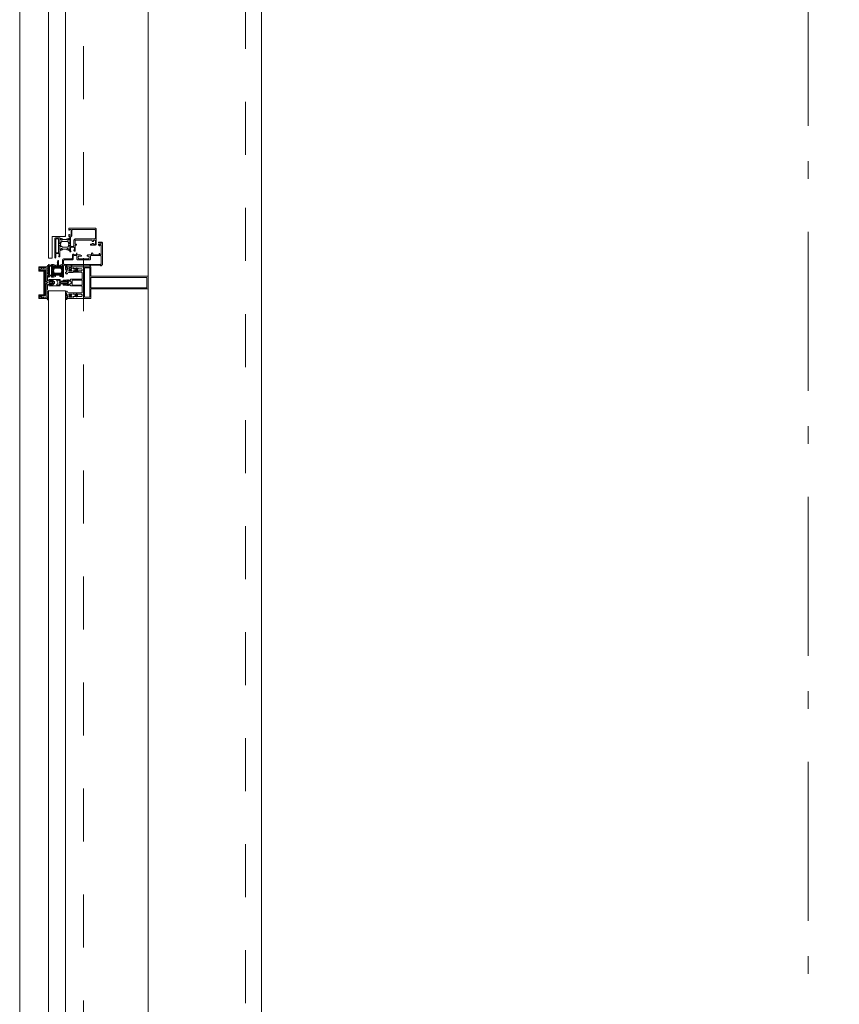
# Model space of a CAD drawing. Header units: millimetres. Extents: x -75976 to 232306, y 42824 to 140527.
# Tile 88 of 199: x 199097 to 200386, y 52286 to 53833. Entities that reach past the tile are written whole.
import ezdxf

# ---------------------------------------------------------------- set-up
doc = ezdxf.new("R2010")
doc.units = ezdxf.units.MM
doc.header["$LTSCALE"] = 400
for name, pattern in [('STYLE_01', [0.416641, 0.208282, -0.208359]), ('STYLE_06', [1.041641, 0.625, -0.208282, 0.069427, -0.138931]), ('STYLE_23', [2.892914, 1.808014, -0.361633, 0.361633, -0.361633])]:
    doc.linetypes.add(name, pattern=pattern)
doc.layers.add('mat-glas', color=140, linetype='Continuous', lineweight=15)
doc.layers.add('None', color=7, linetype='Continuous', lineweight=9)
doc.styles.get("Standard").update_dxf_attribs({"font": 'arial.ttf'})

# ---------------------------------------------------------------- blocks, each defined once
blk = doc.blocks.new('*U1241')
at = {"layer": 'None', "color": 8, "lineweight": 5, "flags": 128}
for points in [[(29490.8, -32685), (29506.6, -32685), (29506.6, -32686.9), (29506.6, -32733.1), (29506.6, -32735), (29490.8, -32735), (29490.8, -32732.1), (29495.4, -32732.1), (29495.4, -32732.6), (29496.8, -32732.6), (29496.8, -32732.1), (29498.6, -32732.1), (29498.9, -32731.9), (29503.1, -32731.9), (29503.1, -32731.9, 0.414214), (29504.8, -32730.2), (29504.8, -32730.2), (29504.8, -32730.1, 0.414214), (29503.1, -32728.4), (29498.9, -32728.4), (29498.6, -32728.2), (29496.8, -32728.2), (29496.8, -32727.7), (29495.4, -32727.7), (29495.4, -32728.2), (29490.8, -32728.2), (29490.8, -32726.3), (29503.6, -32726.3), (29503.6, -32726.3, 0.414214), (29504.8, -32725.1), (29504.8, -32725.1), (29504.8, -32716.6), (29504.8, -32716.5, 0.414214), (29503.6, -32715.3), (29486.6, -32715.3), (29486.6, -32713.9), (29483.8, -32713.9), (29483.4, -32714.3), (29483, -32713.9), (29482.4, -32713.9), (29482, -32714.3), (29481.6, -32713.9), (29481, -32713.9), (29480.6, -32714.3), (29479.6, -32713.9), (29474.8, -32713.9), (29474.8, -32712.2), (29485.6, -32712.2), (29485.6, -32712.2, 0.414214), (29487.8, -32710), (29487.8, -32710), (29487.8, -32710, 0.414214), (29485.6, -32707.8), (29474.8, -32707.8), (29474.8, -32706.1), (29479.6, -32706.1), (29480.6, -32705.7), (29481, -32706.1), (29481.6, -32706.1), (29482, -32705.7), (29482.4, -32706.1), (29483, -32706.1), (29483.4, -32705.7), (29483.8, -32706.1), (29486.6, -32706.1), (29486.6, -32704.7), (29503.6, -32704.7), (29503.6, -32704.7, 0.414214), (29504.8, -32703.5), (29504.8, -32703.4), (29504.8, -32694.9), (29504.8, -32694.9, 0.414214), (29503.6, -32693.7), (29490.8, -32693.7), (29490.8, -32691.8), (29495.4, -32691.8), (29495.4, -32692.3), (29496.8, -32692.3), (29496.8, -32691.8), (29498.6, -32691.8), (29498.9, -32691.6), (29503.1, -32691.6), (29503.1, -32691.6, 0.414214), (29504.8, -32689.9), (29504.8, -32689.8), (29504.8, -32689.8, 0.414214), (29503.1, -32688.1), (29498.9, -32688.1), (29498.6, -32687.9), (29496.8, -32687.9), (29496.8, -32687.4), (29495.4, -32687.4), (29495.4, -32687.9), (29490.8, -32687.9)], [(29478.6, -32695.2), (29478.6, -32695.2, 0.390793), (29479.9, -32696.7), (29479.9, -32696.7, 0.390793), (29481.5, -32695.6), (29481.5, -32695.6, -0.352623), (29483.5, -32694), (29490.3, -32694), (29490.3, -32694, 0.414214), (29490.6, -32693.7), (29490.6, -32692.4), (29490.4, -32691.9), (29490.4, -32691.9, -0.520293), (29490.6, -32691.6), (29493.2, -32691.6), (29493.4, -32691.8), (29495.4, -32691.8), (29495.4, -32691.8, -0.577863), (29495.7, -32691.8), (29495.7, -32691.9), (29495.7, -32691.9, 0.366605), (29495.9, -32692.2), (29495.9, -32692.2, 0.366605), (29496.2, -32692), (29496.2, -32692, -0.130834), (29497.2, -32690.7), (29497.2, -32690.7, 0.439074), (29497.3, -32689.3), (29497.3, -32689.3, -0.133252), (29496.2, -32688), (29496.2, -32688, 0.366605), (29495.9, -32687.8), (29495.9, -32687.8, 0.366605), (29495.7, -32688), (29495.7, -32688.1), (29495.7, -32688.1, -0.577455), (29495.4, -32688.2), (29493.4, -32688.2), (29493.2, -32688.3), (29490.6, -32688.3), (29490.6, -32688.3, -0.52048), (29490.4, -32688.1), (29490.6, -32687.6), (29490.6, -32685.3), (29490.6, -32685.3, 0.414214), (29490.3, -32685), (29482.5, -32685), (29482.5, -32685, -0.255976), (29480.8, -32684.1), (29480.8, -32684.1, 0.749676), (29478.6, -32684.7), (29478.6, -32688.8), (29478.6, -32688.8, 0.414214), (29480.6, -32690.8), (29480.6, -32690.8, -0.402808), (29481.1, -32691.3), (29481.1, -32691.3, -0.402808), (29480.6, -32691.8), (29480.6, -32691.8, 0.233259), (29480.2, -32692), (29479.8, -32695.4), (29479.8, -32695.4, -0.419014), (29479.7, -32695.5), (29479.7, -32695.5, -0.419014), (29479.6, -32695.4), (29479.6, -32694), (29479.6, -32694, 0.414214), (29479.1, -32693.5), (29479.1, -32693.5, 0.414214), (29478.6, -32694)], [(29481.5, -32689.2), (29481.5, -32689.2, -0.552342), (29480.3, -32689.8), (29480.3, -32689.8, -0.263556), (29479.4, -32688.1), (29479.4, -32684.6), (29479.4, -32684.6, -0.437017), (29479.7, -32684.3), (29479.7, -32684.3, -0.437017), (29480, -32684.7), (29480, -32684.7, 0.396568), (29481.3, -32686.3), (29481.3, -32686.3, -0.418874), (29481.8, -32686.8)], [(29487.5, -32687), (29487.5, -32687, -0.414214), (29488.4, -32687.9), (29488.4, -32687.9, -0.414214), (29487.5, -32688.7), (29484.6, -32688.7), (29484.6, -32688.7, -0.414214), (29483.8, -32687.9), (29483.8, -32687.9, -0.414214), (29484.6, -32687)], [(29483.8, -32691.2, -0.414214), (29484.6, -32690.3), (29487.5, -32690.3), (29487.5, -32690.3, -0.414214), (29488.4, -32691.2), (29488.4, -32691.2, -0.414214), (29487.5, -32692), (29484.6, -32692), (29484.6, -32692, -0.414214), (29483.8, -32691.2)], [(29495.6, -32689, -0.29188), (29496.1, -32689.2), (29496.5, -32689.7), (29496.5, -32689.7, -0.344328), (29496.5, -32690.3), (29496.1, -32690.8), (29496.1, -32690.8, -0.29188), (29495.6, -32691), (29493.8, -32690.6), (29493.8, -32690.6, -0.348796), (29493.4, -32690), (29493.4, -32690, -0.348796), (29493.8, -32689.4), (29495.6, -32689)], [(29478.6, -32724.8), (29478.6, -32724.8, -0.390793), (29479.9, -32723.3), (29479.9, -32723.3, -0.390793), (29481.5, -32724.4), (29481.5, -32724.4, 0.352623), (29483.5, -32726), (29490.3, -32726), (29490.3, -32726, -0.414214), (29490.6, -32726.3), (29490.6, -32727.6), (29490.4, -32728.1), (29490.4, -32728.1, 0.520293), (29490.6, -32728.4), (29493.2, -32728.4), (29493.4, -32728.2), (29495.4, -32728.2), (29495.4, -32728.2, 0.577863), (29495.7, -32728.2), (29495.7, -32728.1), (29495.7, -32728.1, -0.366605), (29495.9, -32727.8), (29495.9, -32727.8, -0.366605), (29496.2, -32728), (29496.2, -32728, 0.130834), (29497.2, -32729.3), (29497.2, -32729.3, -0.439074), (29497.3, -32730.7), (29497.3, -32730.7, 0.133252), (29496.2, -32732), (29496.2, -32732, -0.366605), (29495.9, -32732.2), (29495.9, -32732.2, -0.366605), (29495.7, -32732), (29495.7, -32731.9), (29495.7, -32731.9, 0.577455), (29495.4, -32731.8), (29493.4, -32731.8), (29493.2, -32731.7), (29490.6, -32731.7), (29490.6, -32731.7, 0.52048), (29490.4, -32731.9), (29490.6, -32732.4), (29490.6, -32734.7), (29490.6, -32734.7, -0.414214), (29490.3, -32735), (29482.5, -32735), (29482.5, -32735, 0.255976), (29480.8, -32735.9), (29480.8, -32735.9, -0.749676), (29478.6, -32735.3), (29478.6, -32731.2), (29478.6, -32731.2, -0.414214), (29480.6, -32729.2), (29480.6, -32729.2, 0.402808), (29481.1, -32728.7), (29481.1, -32728.7, 0.402808), (29480.6, -32728.2), (29480.6, -32728.2, -0.233259), (29480.2, -32728), (29479.8, -32724.6), (29479.8, -32724.6, 0.419014), (29479.7, -32724.5), (29479.7, -32724.5, 0.419014), (29479.6, -32724.6), (29479.6, -32726), (29479.6, -32726, -0.414214), (29479.1, -32726.5), (29479.1, -32726.5, -0.414214), (29478.6, -32726)], [(29481.5, -32730.8), (29481.5, -32730.8, 0.552342), (29480.3, -32730.2), (29480.3, -32730.2, 0.263556), (29479.4, -32731.9), (29479.4, -32735.4), (29479.4, -32735.4, 0.437017), (29479.7, -32735.7), (29479.7, -32735.7, 0.437017), (29480, -32735.3), (29480, -32735.3, -0.396568), (29481.3, -32733.7), (29481.3, -32733.7, 0.418874), (29481.8, -32733.2)], [(29483.8, -32728.8, 0.414214), (29484.6, -32729.7), (29487.5, -32729.7), (29487.5, -32729.7, 0.414214), (29488.4, -32728.8), (29488.4, -32728.8, 0.414214), (29487.5, -32728), (29484.6, -32728), (29484.6, -32728, 0.414214), (29483.8, -32728.8)], [(29487.5, -32733), (29487.5, -32733, 0.414214), (29488.4, -32732.1), (29488.4, -32732.1, 0.414214), (29487.5, -32731.3), (29484.6, -32731.3), (29484.6, -32731.3, 0.414214), (29483.8, -32732.1), (29483.8, -32732.1, 0.414214), (29484.6, -32733)], [(29495.6, -32731, 0.29188), (29496.1, -32730.8), (29496.5, -32730.3), (29496.5, -32730.3, 0.344328), (29496.5, -32729.7), (29496.1, -32729.2), (29496.1, -32729.2, 0.29188), (29495.6, -32729), (29493.8, -32729.4), (29493.8, -32729.4, 0.348796), (29493.4, -32730), (29493.4, -32730, 0.348796), (29493.8, -32730.6), (29495.6, -32731)]]:
    blk.add_lwpolyline(points, format="xyb", close=True, dxfattribs=at)
blk.add_lwpolyline([(29504.8, -32706), (29489.1, -32706), (29489.1, -32714), (29504.8, -32714)], close=True, dxfattribs=at)
blk = doc.blocks.new('*U1242')
at = {"layer": 'None', "color": 7}
blk.add_blockref('*U1241', (0, 0), dxfattribs=at)
blk = doc.blocks.new('*U1243')
at = {"layer": 'None', "color": 8, "linetype": 'Continuous', "lineweight": 5, "flags": 128}
for points in [[(29608.6, -32720), (29608.6, -32700), (29518.6, -32700), (29518.6, -32685), (29506.6, -32685), (29506.6, -32735), (29518.6, -32735), (29518.6, -32720)], [(29516.6, -32702), (29516.6, -32718), (29516.6, -32733), (29508.6, -32733), (29508.6, -32687), (29516.6, -32687)], [(29606.6, -32718), (29518.6, -32718), (29518.6, -32702), (29606.6, -32702)]]:
    blk.add_lwpolyline(points, close=True, dxfattribs=at)
blk = doc.blocks.new('*U1244')
at = {"layer": 'None', "color": 7}
for name in ['*U1242', '*U1243']:
    blk.add_blockref(name, (0, 0), dxfattribs=at)
blk = doc.blocks.new('*U1245')
at = {"layer": 'None', "color": 8, "linetype": 'Continuous', "lineweight": 5}
for p, q in [((29438.4, -32689), (29440.4, -32688)), ((29438.4, -32690), (29438.4, -32689)), ((29439.4, -32690), (29438.4, -32690)), ((29445.4, -32690), (29439.4, -32690)), ((29440.4, -32688), (29441.4, -32688)), ((29441.4, -32688), (29443.4, -32687)), ((29443.4, -32687), (29444.4, -32688)), ((29444.4, -32688), (29448.4, -32687)), ((29446.4, -32690), (29445.4, -32690)), ((29446.4, -32730), (29446.4, -32690)), ((29448.4, -32687), (29448.4, -32709)), ((29448.4, -32709), (29449.4, -32709)), ((29448.4, -32712), (29448.4, -32734)), ((29449.4, -32712), (29448.4, -32712)), ((29449.4, -32709), (29450.4, -32710)), ((29450.4, -32710), (29449.4, -32712)), ((29438.4, -32731), (29439.4, -32731)), ((29438.4, -32732), (29438.4, -32731)), ((29440.4, -32732), (29438.4, -32732)), ((29439.4, -32731), (29445.4, -32731)), ((29441.4, -32733), (29440.4, -32732)), ((29445.4, -32731), (29446.4, -32730)), ((29443.4, -32734), (29441.4, -32733)), ((29444.4, -32733), (29443.4, -32734)), ((29448.4, -32734), (29444.4, -32733))]:
    blk.add_line(p, q, dxfattribs=at)
at = {"layer": 'None', "color": 8, "linetype": 'Continuous', "lineweight": 5, "flags": 128}
blk.add_lwpolyline([(29448.4, -32687), (29448.4, -32709), (29449.4, -32709), (29450.4, -32710), (29449.4, -32712), (29448.4, -32712), (29448.4, -32734), (29444.4, -32733), (29444.4, -32733), (29444.4, -32733), (29443.4, -32734), (29443.4, -32734), (29441.4, -32733), (29440.4, -32732), (29438.4, -32732), (29438.4, -32731), (29438.4, -32731), (29439.4, -32731), (29445.4, -32731), (29446.4, -32730), (29446.4, -32690), (29445.4, -32690), (29439.4, -32690), (29438.4, -32690), (29438.4, -32689), (29438.4, -32689), (29440.4, -32688), (29441.4, -32688), (29443.4, -32687), (29443.4, -32687), (29444.4, -32688), (29444.4, -32688), (29444.4, -32688)], close=True, dxfattribs=at)
at = {"layer": 'None', "color": 0, "flags": 1}
blk.add_attdef('GRUPPE', (29438.4, -32741.6), '', height=4.23, dxfattribs=at)
blk = doc.blocks.new('*U1246')
at = {"layer": 'None', "color": 8, "linetype": 'Continuous', "lineweight": 5}
for p, q in [((29452.4, -32705), (29453.4, -32705)), ((29452.4, -32706), (29452.4, -32705)), ((29452.4, -32707), (29452.4, -32706)), ((29453.4, -32707), (29452.4, -32707)), ((29452.4, -32713), (29453.4, -32713)), ((29452.4, -32714), (29452.4, -32713)), ((29452.4, -32715), (29452.4, -32714)), ((29453.4, -32715), (29452.4, -32715)), ((29453.4, -32705), (29470.4, -32705)), ((29454.4, -32707), (29453.4, -32707)), ((29453.4, -32713), (29454.4, -32713)), ((29470.4, -32715), (29453.4, -32715)), ((29454.4, -32706), (29454.4, -32707)), ((29458.4, -32706), (29454.4, -32706)), ((29454.4, -32713), (29454.4, -32714)), ((29454.4, -32714), (29458.4, -32714)), ((29459.4, -32707), (29458.4, -32706)), ((29458.4, -32714), (29459.4, -32713)), ((29461.4, -32709), (29459.4, -32707)), ((29459.4, -32713), (29461.4, -32711)), ((29461.4, -32711), (29461.4, -32709)), ((29465.4, -32706), (29464.4, -32707)), ((29464.4, -32707), (29465.4, -32707)), ((29464.4, -32713), (29465.4, -32714)), ((29465.4, -32713), (29464.4, -32713)), ((29468.4, -32706), (29465.4, -32706)), ((29465.4, -32707), (29465.4, -32708)), ((29465.4, -32708), (29466.4, -32710)), ((29466.4, -32710), (29465.4, -32712)), ((29465.4, -32712), (29465.4, -32713)), ((29465.4, -32714), (29468.4, -32714)), ((29468.4, -32707), (29468.4, -32706)), ((29468.4, -32708), (29468.4, -32707)), ((29469.4, -32710), (29468.4, -32708)), ((29468.4, -32711), (29469.4, -32710)), ((29468.4, -32713), (29468.4, -32711)), ((29468.4, -32714), (29468.4, -32713)), ((29470.4, -32705), (29470.4, -32707)), ((29470.4, -32707), (29471.4, -32708)), ((29471.4, -32709), (29470.4, -32710)), ((29470.4, -32710), (29471.4, -32711)), ((29471.4, -32712), (29470.4, -32713)), ((29470.4, -32713), (29470.4, -32715)), ((29471.4, -32708), (29472.4, -32708)), ((29473.4, -32709), (29471.4, -32709)), ((29471.4, -32711), (29473.4, -32711)), ((29472.4, -32712), (29471.4, -32712)), ((29472.4, -32708), (29473.4, -32708)), ((29473.4, -32712), (29472.4, -32712)), ((29473.4, -32708), (29475.4, -32708)), ((29474.4, -32709), (29473.4, -32709)), ((29473.4, -32711), (29475.4, -32711)), ((29475.4, -32712), (29473.4, -32712)), ((29475.4, -32709), (29474.4, -32709)), ((29475.4, -32708), (29477.4, -32708)), ((29477.4, -32709), (29475.4, -32709)), ((29475.4, -32711), (29477.4, -32711)), ((29477.4, -32712), (29475.4, -32712)), ((29477.4, -32708), (29478.4, -32708)), ((29478.4, -32709), (29477.4, -32709)), ((29477.4, -32711), (29478.4, -32711)), ((29478.4, -32712), (29477.4, -32712)), ((29478.4, -32708), (29480.4, -32708)), ((29479.4, -32709), (29478.4, -32709)), ((29478.4, -32711), (29479.4, -32711)), ((29480.4, -32712), (29478.4, -32712)), ((29481.4, -32709), (29479.4, -32709)), ((29479.4, -32711), (29481.4, -32711)), ((29480.4, -32708), (29481.4, -32708)), ((29481.4, -32712), (29480.4, -32712)), ((29481.4, -32708), (29482.4, -32709)), ((29482.4, -32710), (29481.4, -32709)), ((29481.4, -32711), (29482.4, -32710)), ((29482.4, -32711), (29481.4, -32712)), ((29482.4, -32709), (29483.4, -32710)), ((29483.4, -32710), (29482.4, -32711))]:
    blk.add_line(p, q, dxfattribs=at)
at = {"layer": 'None', "color": 8, "linetype": 'Continuous', "lineweight": 5, "flags": 128}
for points in [[(29470.4, -32715), (29453.4, -32715), (29452.4, -32715), (29452.4, -32714), (29452.4, -32713), (29453.4, -32713), (29454.4, -32713), (29454.4, -32713), (29454.4, -32714), (29458.4, -32714), (29459.4, -32713), (29461.4, -32711), (29461.4, -32709), (29459.4, -32707), (29458.4, -32706), (29454.4, -32706), (29454.4, -32707), (29454.4, -32707), (29453.4, -32707), (29452.4, -32707), (29452.4, -32706), (29452.4, -32705), (29453.4, -32705), (29470.4, -32705), (29470.4, -32707), (29471.4, -32708), (29472.4, -32708), (29473.4, -32708), (29475.4, -32708), (29477.4, -32708), (29477.4, -32708), (29477.4, -32708), (29478.4, -32708), (29480.4, -32708), (29481.4, -32708), (29482.4, -32709), (29482.4, -32709), (29483.4, -32710), (29482.4, -32711), (29482.4, -32711), (29481.4, -32712), (29480.4, -32712), (29478.4, -32712), (29477.4, -32712), (29477.4, -32712), (29477.4, -32712), (29475.4, -32712), (29473.4, -32712), (29472.4, -32712), (29471.4, -32712), (29470.4, -32713)], [(29468.4, -32707), (29468.4, -32706), (29465.4, -32706), (29464.4, -32707), (29464.4, -32707), (29465.4, -32707), (29465.4, -32708), (29466.4, -32710), (29465.4, -32712), (29465.4, -32713), (29464.4, -32713), (29465.4, -32714), (29468.4, -32714), (29468.4, -32713), (29468.4, -32711), (29469.4, -32710), (29468.4, -32708)]]:
    blk.add_lwpolyline(points, close=True, dxfattribs=at)
blk.add_lwpolyline([(29471.4, -32709), (29470.4, -32710), (29471.4, -32711), (29473.4, -32711), (29473.4, -32711), (29475.4, -32711), (29477.4, -32711), (29478.4, -32711), (29478.4, -32711), (29479.4, -32711), (29479.4, -32711), (29481.4, -32711), (29482.4, -32710), (29481.4, -32709), (29479.4, -32709), (29479.4, -32709), (29478.4, -32709), (29478.4, -32709), (29477.4, -32709), (29475.4, -32709), (29474.4, -32709), (29474.4, -32709), (29473.4, -32709), (29473.4, -32709), (29471.4, -32709)], dxfattribs=at)
at = {"layer": 'None', "color": 0, "flags": 1}
blk.add_attdef('GRUPPE', (29452.4, -32722.6), '', height=4.23, dxfattribs=at)
blk = doc.blocks.new('*U1247')
at = {"layer": 'None', "color": 8, "linetype": 'Continuous', "lineweight": 5}
for p, q in [((29450.4, -32684), (29448.4, -32685)), ((29448.4, -32685), (29448.4, -32708)), ((29450.4, -32683), (29450.4, -32684)), ((29451.4, -32683), (29450.4, -32683)), ((29450.4, -32687), (29451.4, -32685)), ((29451.4, -32685), (29451.4, -32683)), ((29451.4, -32688), (29450.4, -32687)), ((29450.4, -32689), (29451.4, -32688)), ((29451.4, -32690), (29450.4, -32689)), ((29450.4, -32691), (29451.4, -32690)), ((29451.4, -32692), (29450.4, -32691)), ((29450.4, -32693), (29451.4, -32693)), ((29450.4, -32694), (29450.4, -32693)), ((29451.4, -32694), (29450.4, -32694)), ((29450.4, -32695), (29451.4, -32695)), ((29450.4, -32696), (29450.4, -32695)), ((29451.4, -32696), (29450.4, -32696)), ((29450.4, -32699), (29451.4, -32697)), ((29450.4, -32705), (29450.4, -32699)), ((29451.4, -32693), (29451.4, -32692)), ((29451.4, -32695), (29451.4, -32694)), ((29451.4, -32697), (29451.4, -32696)), ((29448.4, -32708), (29449.4, -32709)), ((29449.4, -32711), (29448.4, -32712)), ((29448.4, -32712), (29448.4, -32735)), ((29449.4, -32709), (29450.4, -32710)), ((29450.4, -32710), (29449.4, -32711)), ((29450.4, -32707), (29450.4, -32705)), ((29451.4, -32707), (29450.4, -32707)), ((29450.4, -32713), (29451.4, -32713)), ((29450.4, -32715), (29450.4, -32713)), ((29450.4, -32721), (29450.4, -32715)), ((29453.4, -32708), (29451.4, -32707)), ((29451.4, -32713), (29453.4, -32712)), ((29452.4, -32710), (29453.4, -32709)), ((29453.4, -32711), (29452.4, -32710)), ((29455.4, -32708), (29453.4, -32708)), ((29453.4, -32709), (29457.4, -32709)), ((29457.4, -32711), (29453.4, -32711)), ((29453.4, -32712), (29455.4, -32712)), ((29456.4, -32706), (29455.4, -32707)), ((29455.4, -32707), (29455.4, -32708)), ((29455.4, -32712), (29455.4, -32713)), ((29455.4, -32713), (29456.4, -32714)), ((29456.4, -32707), (29456.4, -32706)), ((29459.4, -32709), (29456.4, -32707)), ((29456.4, -32713), (29459.4, -32711)), ((29456.4, -32714), (29456.4, -32713)), ((29457.4, -32709), (29458.4, -32710)), ((29458.4, -32710), (29457.4, -32711)), ((29459.4, -32710), (29459.4, -32709)), ((29459.4, -32711), (29459.4, -32710)), ((29451.4, -32723), (29450.4, -32721)), ((29450.4, -32724), (29451.4, -32724)), ((29450.4, -32725), (29450.4, -32724)), ((29451.4, -32725), (29450.4, -32725)), ((29450.4, -32726), (29451.4, -32726)), ((29450.4, -32727), (29450.4, -32726)), ((29451.4, -32727), (29450.4, -32727)), ((29450.4, -32729), (29451.4, -32728)), ((29451.4, -32730), (29450.4, -32729)), ((29450.4, -32731), (29451.4, -32730)), ((29451.4, -32732), (29450.4, -32731)), ((29450.4, -32733), (29451.4, -32732)), ((29451.4, -32724), (29451.4, -32723)), ((29451.4, -32726), (29451.4, -32725)), ((29451.4, -32728), (29451.4, -32727)), ((29448.4, -32735), (29449.4, -32735)), ((29449.4, -32735), (29450.4, -32736)), ((29450.4, -32734), (29450.4, -32733)), ((29451.4, -32735), (29450.4, -32734)), ((29450.4, -32736), (29450.4, -32737)), ((29450.4, -32737), (29451.4, -32737)), ((29451.4, -32737), (29451.4, -32735))]:
    blk.add_line(p, q, dxfattribs=at)
at = {"layer": 'None', "color": 8, "linetype": 'Continuous', "lineweight": 5, "flags": 128}
blk.add_lwpolyline([(29448.4, -32735), (29449.4, -32735), (29450.4, -32736), (29450.4, -32737), (29451.4, -32737), (29451.4, -32737), (29451.4, -32737), (29451.4, -32737), (29451.4, -32737), (29451.4, -32737), (29451.4, -32735), (29450.4, -32734), (29450.4, -32733), (29451.4, -32732), (29451.4, -32732), (29451.4, -32732), (29451.4, -32732), (29451.4, -32732), (29450.4, -32731), (29450.4, -32731), (29450.4, -32731), (29450.4, -32731), (29450.4, -32731), (29451.4, -32730), (29451.4, -32730), (29451.4, -32730), (29451.4, -32730), (29451.4, -32730), (29450.4, -32729), (29450.4, -32729), (29450.4, -32729), (29450.4, -32729), (29451.4, -32728), (29451.4, -32728), (29451.4, -32728), (29451.4, -32728), (29451.4, -32727), (29450.4, -32727), (29450.4, -32727), (29450.4, -32726), (29450.4, -32726), (29451.4, -32726), (29451.4, -32726), (29451.4, -32726), (29451.4, -32725), (29451.4, -32725), (29450.4, -32725), (29450.4, -32725), (29450.4, -32724), (29450.4, -32724), (29450.4, -32724), (29451.4, -32724), (29451.4, -32724), (29451.4, -32723), (29451.4, -32723), (29451.4, -32723), (29451.4, -32723), (29450.4, -32721), (29450.4, -32715), (29450.4, -32713), (29451.4, -32713), (29453.4, -32712), (29455.4, -32712), (29455.4, -32712), (29455.4, -32712), (29455.4, -32713), (29455.4, -32713), (29456.4, -32714), (29456.4, -32713), (29459.4, -32711), (29459.4, -32710), (29459.4, -32709), (29456.4, -32707), (29456.4, -32706), (29455.4, -32707), (29455.4, -32707), (29455.4, -32708), (29455.4, -32708), (29455.4, -32708), (29453.4, -32708), (29451.4, -32707), (29450.4, -32707), (29450.4, -32705), (29450.4, -32699), (29451.4, -32697), (29451.4, -32697), (29451.4, -32697), (29451.4, -32697), (29451.4, -32696), (29451.4, -32696), (29450.4, -32696), (29450.4, -32696), (29450.4, -32696), (29450.4, -32695), (29451.4, -32695), (29451.4, -32695), (29451.4, -32694), (29451.4, -32694), (29451.4, -32694), (29450.4, -32694), (29450.4, -32694), (29450.4, -32693), (29450.4, -32693), (29451.4, -32693), (29451.4, -32692), (29451.4, -32692), (29451.4, -32692), (29451.4, -32692), (29450.4, -32691), (29450.4, -32691), (29450.4, -32691), (29450.4, -32691), (29450.4, -32691), (29451.4, -32690), (29451.4, -32690), (29451.4, -32690), (29451.4, -32690), (29451.4, -32690), (29450.4, -32689), (29450.4, -32689), (29450.4, -32689), (29450.4, -32689), (29450.4, -32689), (29451.4, -32688), (29451.4, -32688), (29451.4, -32688), (29451.4, -32688), (29451.4, -32688), (29450.4, -32687), (29450.4, -32687), (29451.4, -32685), (29451.4, -32683), (29451.4, -32683), (29451.4, -32683), (29451.4, -32683), (29451.4, -32683), (29451.4, -32683), (29450.4, -32683), (29450.4, -32684), (29448.4, -32685), (29448.4, -32708), (29448.4, -32708), (29449.4, -32709), (29450.4, -32710), (29449.4, -32711), (29448.4, -32712), (29448.4, -32712), (29448.4, -32735)], dxfattribs=at)
blk.add_lwpolyline([(29457.4, -32709), (29458.4, -32710), (29457.4, -32711), (29453.4, -32711), (29452.4, -32710), (29453.4, -32709)], close=True, dxfattribs=at)
at = {"layer": 'None', "color": 0, "flags": 1}
blk.add_attdef('GRUPPE', (29448.4, -32744.6), '', height=4.23, dxfattribs=at)
blk = doc.blocks.new('*U1248')
at = {"layer": 'None', "color": 8, "linetype": 'Continuous', "lineweight": 5}
for p, q in [((29436.4, -32685), (29436.4, -32692)), ((29448.4, -32685), (29436.4, -32685)), ((29437.4, -32686), (29444.4, -32686)), ((29437.4, -32691), (29437.4, -32686)), ((29444.4, -32687), (29448.4, -32686)), ((29444.4, -32686), (29444.4, -32687)), ((29448.4, -32686), (29448.4, -32685)), ((29436.4, -32692), (29444.4, -32692)), ((29445.4, -32691), (29437.4, -32691)), ((29444.4, -32692), (29444.4, -32729)), ((29445.4, -32730), (29445.4, -32691)), ((29436.4, -32729), (29436.4, -32735)), ((29444.4, -32729), (29436.4, -32729)), ((29437.4, -32730), (29445.4, -32730)), ((29437.4, -32734), (29437.4, -32730)), ((29436.4, -32735), (29448.4, -32735)), ((29443.4, -32734), (29437.4, -32734)), ((29444.4, -32733), (29443.4, -32734)), ((29448.4, -32734), (29444.4, -32733)), ((29448.4, -32735), (29448.4, -32734))]:
    blk.add_line(p, q, dxfattribs=at)
blk.add_lwpolyline([(29448.4, -32735), (29448.4, -32734), (29444.4, -32733), (29443.4, -32734), (29437.4, -32734), (29437.4, -32730), (29445.4, -32730), (29445.4, -32691), (29437.4, -32691), (29437.4, -32686), (29444.4, -32686), (29444.4, -32687), (29448.4, -32686), (29448.4, -32685), (29436.4, -32685), (29436.4, -32692), (29444.4, -32692), (29444.4, -32729), (29436.4, -32729), (29436.4, -32735)], close=True, dxfattribs=at)
at = {"layer": 'None', "color": 3}
for name in ['*U1247', '*U1245', '*U1246']:
    blk.add_blockref(name, (0, 0), dxfattribs=at)
blk = doc.blocks.new('*U1249')
at = {"layer": 'None', "color": 7}
for name in ['*U1248', '*U1244']:
    blk.add_blockref(name, (0, 0), dxfattribs=at)
blk = doc.blocks.new('30010-0')
at = {"layer": 'None', "color": 8, "linetype": 'Continuous', "lineweight": 5}
for p, q in [((3, 20), (3, 22)), ((3, 11), (3, 18)), ((4, 6), (4, 22)), ((5, 6), (5, 22)), ((6, 18), (6, 22)), ((7, 20), (7, 22)), ((8, 21), (8, 22)), ((12, 21), (12, 22)), ((13, 20), (13, 22)), ((14, 6), (14, 22)), ((15, 6), (15, 22)), ((16, 6), (16, 22)), ((17, 20), (17, 22)), ((17, 13), (17, 17)), ((18, 14), (18, 16)), ((19, 14), (19, 16)), ((20, 14), (20, 16)), ((21, 14), (21, 16)), ((22, 15), (22, 16)), ((23, 15), (23, 16)), ((24, 14), (24, 16)), ((25, 15), (25, 16)), ((3, 6), (3, 9)), ((6, 6), (6, 11)), ((8, 6), (8, 7)), ((12, 6), (12, 7)), ((13, 6), (13, 8)), ((17, 6), (17, 9))]:
    blk.add_line(p, q, dxfattribs=at)
at = {"layer": 'None', "color": 8, "linetype": 'Continuous', "lineweight": 5, "flags": 128}
for points in [[(20, 22), (27, 22), (28, 23), (29, 24), (29, 37), (30, 38), (34, 38), (35, 38), (36, 39), (36, 39), (36, 40), (36, 40), (36, 40), (35, 40), (35, 40), (35, 43), (36, 44), (37, 44), (38, 45), (37, 45), (35, 45), (35, 50), (34, 52), (33, 52), (33, 48), (32, 47), (30, 47), (29, 48), (29, 63), (30, 64), (32, 64), (33, 63), (33, 61), (34, 61), (35, 62), (35, 68), (37, 68), (38, 69), (37, 70), (35, 70), (35, 80), (36, 80), (36, 80), (37, 80), (37, 81), (35, 81), (35, 83), (50, 83), (50, 81), (49, 81), (49, 80), (49, 80), (50, 80), (50, 79), (51, 79), (51, 79), (52, 79), (52, 80), (51, 80), (51, 81), (52, 81), (52, 83), (54, 83), (54, 81), (54, 81), (54, 80), (54, 80), (54, 79), (54, 79), (55, 79), (55, 83), (55, 84), (54, 85), (20, 85), (19, 84), (18, 83), (18, 82), (19, 82), (19, 66), (18, 66), (18, 65), (19, 65), (19, 37), (18, 37), (18, 36), (19, 36), (19, 25), (18, 24), (1, 24), (0, 24), (0, 22), (0, 22), (1, 21), (1, 21), (1, 18), (2, 18), (2, 18), (3, 19), (3, 20), (3, 20), (3, 20), (3, 20), (2, 20), (2, 20), (2, 22), (1, 22), (2, 22), (8, 22), (8, 23), (9, 22), (9, 22), (9, 22), (7, 21), (6, 20), (7, 20), (10, 21), (13, 20), (14, 20), (13, 21), (12, 21), (12, 21), (11, 22), (11, 22), (11, 22), (12, 23), (12, 22), (19, 22), (19, 22), (18, 22), (18, 20), (18, 20), (18, 20), (17, 20), (17, 20), (17, 20), (17, 19), (18, 18), (18, 18), (19, 18), (20, 21), (20, 21), (20, 22)], [(27, 65), (27, 46), (28, 45), (33, 45), (34, 44), (34, 40), (33, 39), (28, 39), (27, 38), (27, 25), (26, 24), (21, 24), (20, 25), (20, 82), (21, 83), (33, 83), (34, 82), (34, 67), (33, 66), (28, 66)], [(9, 7), (9, 7), (8, 6), (2, 6), (2, 8), (2, 9), (3, 9), (3, 9), (3, 9), (3, 10), (3, 11), (3, 18), (3, 19), (3, 20), (3, 20), (3, 20), (3, 20), (2, 20), (2, 20), (2, 22), (8, 22), (9, 22), (9, 22), (7, 20), (6, 19), (6, 18), (6, 11), (6, 9), (7, 8), (7, 6)], [(17, 5), (17, 2), (3, 2), (3, 5)]]:
    blk.add_lwpolyline(points, close=True, dxfattribs=at)
for points in [[(12, 7), (12, 6), (18, 6), (18, 8), (18, 9), (18, 9), (17, 9), (17, 9), (17, 9), (17, 10), (17, 11), (17, 13), (18, 14), (20, 14), (23, 15), (23, 15), (23, 15), (23, 14), (25, 15), (26, 15), (26, 16), (26, 16), (26, 16), (18, 16), (18, 17), (17, 18), (17, 19), (17, 20), (17, 20), (18, 20), (18, 20), (18, 20), (18, 22), (12, 22), (12, 22), (12, 22), (13, 20), (14, 19), (14, 18), (14, 11), (14, 9), (13, 8), (12, 7)], [(20, 6), (20, 7), (20, 7), (20, 8), (19, 11), (18, 11), (18, 11), (17, 10), (17, 9), (17, 9), (18, 9), (18, 9), (18, 9), (18, 9), (18, 7), (19, 7), (19, 6), (12, 6), (12, 6), (11, 6), (11, 7), (11, 7), (13, 8), (14, 9), (13, 9), (10, 8), (7, 9), (6, 9), (7, 8), (8, 7), (8, 7), (9, 7), (9, 7), (9, 6), (8, 6), (8, 6), (2, 6), (1, 7), (2, 7), (2, 9), (2, 9), (3, 9), (3, 9), (3, 9), (3, 10), (2, 11), (2, 11), (1, 11), (0, 8), (1, 7), (0, 7), (0, 6), (0, 5), (1, 5), (1, 5), (2, 4), (2, 2), (1, 2), (0, 1), (0, 0), (1, 0), (20, 0), (20, 0), (20, 1), (19, 2), (19, 2), (19, 4), (19, 5), (19, 5), (20, 5), (20, 5), (20, 6)]]:
    blk.add_lwpolyline(points, dxfattribs=at)
blk = doc.blocks.new('30009-0')
at = {"layer": 'None', "color": 8, "linetype": 'Continuous', "lineweight": 5, "flags": 128}
for points in [[(32, 24), (34, 24), (34, 23), (34, 22), (35, 22), (36, 22), (37, 22), (37, 23), (36, 23), (36, 26), (45, 26), (45, 23), (44, 23), (44, 22), (45, 22), (47, 22), (47, 64), (46, 65), (45, 65), (21, 65), (20, 64), (20, 56), (20, 56), (22, 56), (22, 57), (22, 59), (23, 59), (23, 61), (22, 61), (22, 61), (22, 63), (22, 64), (27, 64), (28, 63), (28, 61), (27, 61), (26, 61), (26, 59), (28, 59), (28, 46), (28, 46), (28, 45), (28, 32), (22, 32), (22, 34), (22, 34), (20, 34), (20, 34), (20, 32), (12, 32), (11, 32), (11, 31), (12, 30), (13, 30), (13, 31), (16, 31), (17, 30), (17, 26), (16, 25), (16, 25), (11, 25), (11, 26), (11, 26), (10, 25), (10, 24), (10, 24), (11, 24), (12, 23), (12, 23), (12, 22), (13, 20), (13, 19), (14, 19), (15, 20), (15, 21), (15, 21), (14, 21), (14, 21), (14, 22), (14, 22), (13, 23), (13, 23), (13, 24), (19, 24), (20, 24), (20, 24), (20, 23), (20, 23), (19, 22), (18, 21), (18, 21), (22, 22), (25, 21), (25, 21), (24, 22), (23, 23), (23, 23), (23, 23), (23, 23), (23, 24), (23, 24), (24, 24), (30, 24), (30, 23), (30, 23), (29, 22), (28, 21), (28, 20), (29, 19), (30, 19), (30, 20), (31, 22), (31, 23), (31, 23), (32, 24)], [(20, 23), (20, 24), (20, 24), (14, 24), (14, 22), (14, 22), (14, 21), (14, 21), (15, 21), (15, 21), (14, 19), (14, 12), (15, 11), (15, 10), (15, 10), (14, 10), (14, 10), (14, 10), (14, 10), (14, 8), (20, 8), (20, 8), (20, 8), (18, 10), (18, 8), (18, 10), (18, 11), (17, 12), (17, 20), (17, 21), (18, 21), (20, 23)], [(23, 23), (23, 24), (23, 24), (29, 24), (29, 22), (29, 22), (29, 21), (29, 21), (28, 21), (28, 21), (29, 19), (29, 12), (28, 11), (28, 10), (28, 10), (29, 10), (29, 10), (29, 10), (29, 10), (29, 8), (23, 8), (23, 8), (23, 8), (25, 10), (25, 8), (25, 10), (26, 11), (26, 12), (26, 20), (26, 21), (25, 21), (23, 23)], [(11, 8), (9, 8), (8, 8), (2, 8), (2, 8), (2, 7), (3, 6), (3, 6), (3, 7), (6, 7), (7, 6), (7, 2), (6, 2), (2, 2), (2, 2), (1, 2), (0, 1), (0, 1), (1, 0), (31, 0), (32, 1), (32, 8), (31, 8), (31, 9), (31, 9), (30, 12), (30, 12), (29, 12), (28, 11), (28, 10), (29, 10), (29, 10), (29, 10), (29, 10), (30, 9), (30, 8), (30, 8), (24, 8), (23, 7), (23, 8), (23, 8), (23, 8), (24, 9), (25, 10), (25, 10), (22, 9), (18, 10), (18, 10), (19, 9), (20, 9), (20, 9), (20, 8), (20, 8), (20, 8), (20, 7), (19, 8), (13, 8), (13, 8), (13, 9), (14, 10), (14, 10), (14, 10), (14, 10), (15, 10), (15, 11), (14, 12), (13, 12), (13, 12), (12, 9), (12, 9), (12, 8), (11, 8)], [(8, 2), (8, 6), (30, 6), (30, 2), (8, 2)]]:
    blk.add_lwpolyline(points, dxfattribs=at)
blk.add_lwpolyline([(30, 32), (30, 63), (31, 64), (44, 64), (45, 63), (45, 28), (44, 27), (35, 27), (34, 26), (33, 25), (19, 25), (18, 26), (18, 29), (19, 30), (28, 30), (29, 31)], close=True, dxfattribs=at)
blk = doc.blocks.new('*U1259')
at = {"layer": 'mat-glas', "lineweight": 15}
blk.add_lwpolyline([(29451.6, -32671.4), (29457.6, -32671.4), (29457.6, -32637.4), (29478.6, -32637.4), (29478.6, -30982.6), (29457.6, -30982.6), (29457.6, -30948.6), (29451.6, -30948.6)], close=True, dxfattribs=at)
at = {"layer": 'None', "color": 8, "linetype": 'Continuous', "lineweight": 5}
blk.add_line((29608.6, -35153), (29608.6, -29134.9), dxfattribs=at)
at = {"layer": 'None', "color": 4, "linetype": 'Continuous', "lineweight": 15}
blk.add_line((29477.6, -32637.4), (29478.6, -32636.4), dxfattribs=at)
at = {"layer": 'None', "color": 5, "linetype": 'STYLE_23', "lineweight": 15}
blk.add_line((29506.6, -32679.4), (29506.6, -32692.4), dxfattribs=at)
at = {"layer": 'None', "color": 43, "linetype": 'Continuous', "lineweight": 9}
blk.add_lwpolyline([(30619.6, -35355), (29786.6, -35355), (29406.6, -35355), (29406.6, -29059.7), (29786.6, -29059.7), (29786.6, -34975), (30619.6, -34975)], dxfattribs=at)
at = {"layer": 'None', "color": 8, "linetype": 'STYLE_01', "lineweight": 5, "flags": 128}
blk.add_lwpolyline([(29506.6, -35255), (29506.6, -29135), (29761.6, -29135), (29761.6, -35000), (30679.9, -35000)], dxfattribs=at)
at = {"layer": 'None', "color": 104, "lineweight": 9}
blk.add_lwpolyline([(29474.6, -32683.4), (29474.6, -32697.4), (29457.6, -32697.4), (29457.6, -32683.4)], close=True, dxfattribs=at)
at = {"layer": 'None', "color": 140, "linetype": 'Continuous', "lineweight": 15}
blk.add_lwpolyline([(29478.6, -35283), (30694.8, -35283), (30694.8, -35310), (29451.6, -35310), (29451.6, -32723), (29478.6, -32723)], close=True, dxfattribs=at)
at = {"layer": 'None', "color": 7, "xscale": -1, "rotation": 270}
for name, p in [('30009-0', (29461.6, -32671.4)), ('30010-0', (29451.6, -32701.4))]:
    blk.add_blockref(name, p, dxfattribs=at)
at = {"layer": 'None', "color": 7}
blk.add_blockref('*U1249', (0, 0), dxfattribs=at)

msp = doc.modelspace()

# ---------------------------------------------------------------- linework, layer by layer
at = {"layer": 'None', "color": 43, "linetype": 'STYLE_06', "lineweight": 9}
msp.add_line((200336.85564, 49500.0182), (200336.85564, 81745.65207), dxfattribs=at)

# ---------------------------------------------------------------- block references
at = {"layer": 'None', "color": 7}
msp.add_blockref('*U1259', (169690.79627, 86130.0182), dxfattribs=at)

doc.saveas('drawing.dxf')
